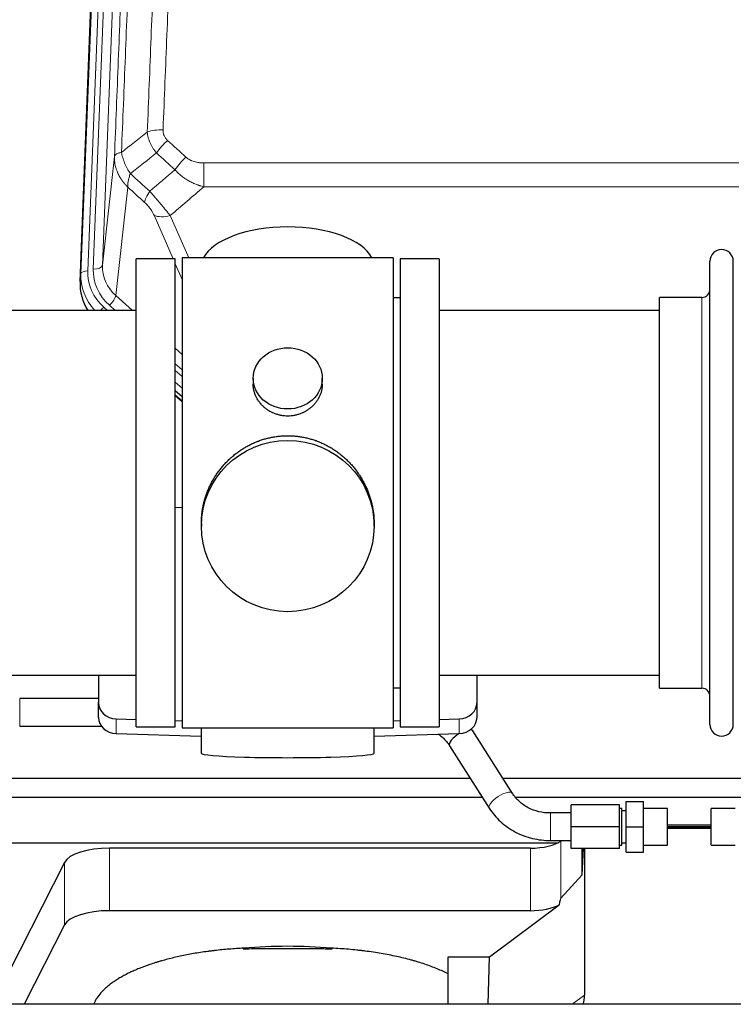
# Model space of a CAD drawing. Header units: inches. Extents: x 0 to 23760, y -13 to 16800.
# Tile 54 of 222: x 4516 to 4827, y 7402 to 7831. Entities that reach past the tile are written whole.
import ezdxf

# ---------------------------------------------------------------- set-up
doc = ezdxf.new("R2010")
doc.units = ezdxf.units.IN
doc.layers.add('254', color=7, linetype='Continuous', true_color=0xffffff)

msp = doc.modelspace()

# ---------------------------------------------------------------- linework, layer by layer
at = {"layer": '254', "color": 110, "linetype": 'Continuous', "lineweight": 13}
for p, q in [((4543.15, 7720.022), (4556.261, 8053.044)), ((4559.255, 8054.264), (4546.144, 7721.242)), ((4548.536, 7722.078), (4561.602, 8053.972)), ((4565.594, 8055.598), (4552.528, 7723.705)), ((4552.528, 7723.705), (4557.775, 7771.111)), ((4596.705, 7768.31), (4596.705, 7757.879)), ((4596.705, 7768.31), (4829.877, 7768.31)), ((4563.59, 7757.759), (4558.365, 7710.559)), ((4829.877, 7757.879), (4596.705, 7757.879)), ((4583.329, 7726.578), (4575.017, 7745.509)), ((4582.078, 7745.359), (4590.136, 7727.007)), ((4587.291, 7717.553), (4584.292, 7724.385)), ((4542.769, 7716.585), (4543.15, 7720.022)), ((4558.365, 7710.559), (4565.673, 7704.078)), ((4813.791, 7700.107), (4813.791, 7709.728)), ((4553.149, 7705.468), (4554.716, 7704.078)), ((4555.541, 7706.304), (4558.05, 7704.078)), ((4813.791, 7539.428), (4813.791, 7700.107)), ((4584.291, 7687.563), (4587.291, 7684.902)), ((4584.291, 7680.802), (4587.291, 7678.141)), ((4584.291, 7677.845), (4587.291, 7675.184)), ((4587.291, 7670.113), (4584.291, 7672.774)), ((4584.291, 7667.266), (4587.291, 7664.605)), ((4516.469, 7522.929), (4516.469, 7534.929)), ((4558.512, 7519.661), (4558.512, 7526.125)), ((4708.07, 7519.661), (4708.07, 7526.125)), ((4747.848, 7473.082), (4747.848, 7485.082)), ((4555.656, 7442.507), (4555.656, 7469.761)), ((4739.047, 7442.507), (4739.047, 7469.761)), ((4752.364, 7447.969), (4752.364, 7472.86)), ((4536.025, 7436.316), (4536.025, 7463.57)), ((4757.31, 7401.728), (4762.662, 7405.748))]:
    msp.add_line(p, q, dxfattribs=at)
at = {"layer": '254', "color": 2, "linetype": 'Continuous', "lineweight": 25}
for p, q in [((4542.769, 7716.585), (4555.887, 8049.786)), ((4584.291, 7726.578), (4567.291, 7726.578)), ((4567.291, 7522.578), (4567.291, 7726.578)), ((4584.291, 7522.578), (4584.291, 7726.578)), ((4679.291, 7727.008), (4587.291, 7727.008)), ((4587.291, 7727.008), (4587.291, 7522.148)), ((4679.291, 7727.008), (4679.291, 7522.148)), ((4699.291, 7726.578), (4682.291, 7726.578)), ((4682.291, 7726.578), (4682.291, 7522.578)), ((4699.291, 7726.578), (4699.291, 7522.578)), ((4817.291, 7714.077), (4817.291, 7725.478)), ((4827.491, 7714.077), (4827.491, 7725.478)), ((4817.291, 7523.678), (4817.291, 7714.077)), ((4827.491, 7523.678), (4827.491, 7714.077)), ((4682.291, 7709.578), (4679.291, 7709.578)), ((4813.791, 7709.728), (4795.291, 7709.728)), ((4795.291, 7700.107), (4795.291, 7709.728)), ((4567.291, 7704.078), (4471.291, 7704.078)), ((4795.291, 7704.078), (4699.291, 7704.078)), ((4795.291, 7539.428), (4795.291, 7700.107)), ((4618.243, 7674.447), (4618.243, 7671.874)), ((4648.339, 7671.862), (4648.339, 7674.447)), ((4587.291, 7666.337), (4584.291, 7668.999)), ((4584.291, 7666.999), (4587.291, 7664.337)), ((4587.292, 7618.181), (4584.292, 7618.089)), ((4595.652, 7611.227), (4595.652, 7610.089)), ((4670.931, 7610.089), (4670.931, 7611.227)), ((4471.291, 7545.078), (4567.291, 7545.078)), ((4550.791, 7545.078), (4550.791, 7533.217)), ((4699.291, 7545.078), (4795.291, 7545.078)), ((4715.791, 7533.217), (4715.791, 7545.078)), ((4679.291, 7539.578), (4682.291, 7539.578)), ((4795.291, 7539.428), (4813.791, 7539.428)), ((4550.791, 7534.929), (4516.469, 7534.929)), ((4550.791, 7526.753), (4550.791, 7533.217)), ((4715.791, 7526.753), (4715.791, 7533.217)), ((4558.512, 7526.125), (4567.292, 7525.853)), ((4584.292, 7525.327), (4587.292, 7525.234)), ((4679.291, 7525.234), (4682.29, 7525.327)), ((4699.291, 7525.853), (4708.07, 7526.125)), ((4516.469, 7522.929), (4552.053, 7522.929)), ((4567.291, 7522.578), (4584.291, 7522.578)), ((4587.291, 7522.148), (4634.58, 7522.148)), ((4595.627, 7522.148), (4595.627, 7511.084)), ((4634.58, 7522.148), (4679.291, 7522.148)), ((4670.955, 7511.084), (4670.955, 7522.148)), ((4682.291, 7522.578), (4699.291, 7522.578)), ((4731.257, 7493.635), (4713.937, 7520.824)), ((4558.512, 7519.661), (4595.628, 7518.511)), ((4670.954, 7518.511), (4708.07, 7519.661)), ((4703.816, 7514.377), (4721.137, 7487.187)), ((4490.867, 7500.225), (4712.838, 7500.225)), ((4727.059, 7500.225), (4957.951, 7500.225)), ((4488.951, 7491.913), (4718.121, 7491.913)), ((4732.687, 7491.913), (4918.951, 7491.913)), ((4780.848, 7479.082), (4780.848, 7490.082)), ((4780.848, 7490.082), (4788.348, 7490.082)), ((4788.348, 7479.082), (4788.348, 7490.082)), ((4756.848, 7479.082), (4756.848, 7488.582)), ((4777.848, 7488.582), (4756.848, 7488.582)), ((4777.848, 7479.082), (4777.848, 7488.582)), ((4778.848, 7487.082), (4777.848, 7487.082)), ((4778.848, 7471.082), (4778.848, 7487.082)), ((4780.848, 7486.082), (4778.848, 7486.082)), ((4798.848, 7487.082), (4788.348, 7487.082)), ((4798.848, 7471.082), (4798.848, 7487.082)), ((4817.848, 7471.082), (4817.848, 7487.082)), ((4828.348, 7487.082), (4817.848, 7487.082)), ((4756.848, 7485.082), (4747.848, 7485.082)), ((4756.848, 7469.582), (4756.848, 7479.082)), ((4777.848, 7479.082), (4756.848, 7479.082)), ((4777.848, 7469.582), (4777.848, 7479.082)), ((4780.848, 7468.082), (4780.848, 7479.082)), ((4780.848, 7479.082), (4788.348, 7479.082)), ((4788.348, 7468.082), (4788.348, 7479.082)), ((4817.848, 7479.739), (4798.848, 7479.739)), ((4817.848, 7479.085), (4798.848, 7479.085)), ((4798.848, 7479.08), (4817.848, 7479.08)), ((4798.848, 7478.436), (4817.847, 7478.436)), ((4747.848, 7473.082), (4756.848, 7473.082)), ((4752.665, 7473.082), (4752.364, 7472.86)), ((4488.951, 7472.11), (4751.144, 7472.11)), ((4739.047, 7469.761), (4555.656, 7469.761)), ((4777.848, 7469.582), (4756.848, 7469.582)), ((4761.682, 7458.115), (4762.235, 7469.582)), ((4761.682, 7458.115), (4761.682, 7469.582)), ((4762.662, 7469.582), (4762.662, 7405.748)), ((4777.848, 7471.082), (4778.848, 7471.082)), ((4778.848, 7472.082), (4780.848, 7472.082)), ((4788.348, 7471.082), (4798.848, 7471.082)), ((4817.848, 7471.082), (4828.348, 7471.082)), ((4780.848, 7468.082), (4788.348, 7468.082)), ((4536.025, 7463.57), (4504.561, 7401.729)), ((4752.364, 7447.969), (4761.682, 7458.115)), ((4721.275, 7422.344), (4751.528, 7445.063)), ((4739.047, 7442.507), (4555.656, 7442.507)), ((4536.025, 7436.316), (4518.427, 7401.728)), ((4703.238, 7401.727), (4703.238, 7422.344)), ((4703.238, 7422.344), (4721.275, 7422.344)), ((4720.672, 7401.728), (4721.275, 7422.344)), ((5979.348, 7401.728), (3077.348, 7401.728))]:
    msp.add_line(p, q, dxfattribs=at)
for centre, radius, start, end in [((4822.391, 7725.478), 5.1, 0, 180), ((4813.791, 7713.228), 3.5, 270, 0), ((4813.791, 7535.928), 3.5, 0, 90), ((4822.391, 7523.678), 5.1, 180, 0)]:
    msp.add_arc(centre, radius, start, end, dxfattribs=at)
at = {"layer": '254', "color": 110, "linetype": 'Continuous', "lineweight": 13}
for centre, major_axis, ratio, start_param, end_param in [((4578.966, 7778.402), (9.992, -0.404), 0.431453, 1.5882535, 2.3480729), ((4580.938, 7773.808), (-6.729, -7.397), 0.3051216, 4.388767, 5.1358022), ((4588.947, 7766.516), (6.736, 7.391), 0.3030979, 1.2497453, 1.9956357), ((4577.991, 7757.129), (6.719, 7.407), 0.3029797, 1.994528, 2.7400357), ((4582.078, 7751.531), (9.156, 4.02), 0.5833249, 3.617995, 4.4616661), ((4572.555, 7721.359), (-24.034, -0.11), 0.8859493, 6.2442616, 7.0633748), ((4548.536, 7723.925), (-3.997, 0.157), 0.4614673, 1.5889619, 3.1073983), ((4572.555, 7723.206), (-20.033, -0.591), 0.8872905, 6.2219242, 7.0410373), ((4570.163, 7719.139), (27.029, -0.244), 0.8851019, 3.1148362, 3.8326992), ((4546.144, 7719.857), (-2.998, 0.118), 0.4614673, 4.7305545, 6.248991), ((4570.163, 7720.524), (-24.034, -0.11), 0.8859493, 6.2442616, 7.0633748), ((4555.541, 7708.151), (-2.654, -2.992), 0.3265056, 1.2180917, 2.7365282), ((4553.149, 7704.083), (-1.991, -2.244), 0.3265056, 4.3596844, 4.9963838), ((4726.197, 7490.411), (-5.06, -3.224), 0.3659982, 3.1521955, 6.2831853)]:
    msp.add_ellipse(centre, major_axis=major_axis, ratio=ratio, start_param=start_param, end_param=end_param, dxfattribs=at)
at = {"layer": '254', "color": 2, "linetype": 'Continuous', "lineweight": 25}
for centre, major_axis, ratio, start_param, end_param in [((4633.291, 7723.036), (-37.64, 0), 0.4617486, 3.372107, 6.0525728), ((4569.791, 7715.776), (-27.038, -0.124), 0.8859493, 6.2442616, 6.7882167), ((4558.791, 7533.217), (-8, 0), 0.8870108, 0, 1.5358897), ((4707.791, 7533.217), (-8, 0), 0.8870108, 1.6057029, 3.1415927), ((4558.791, 7526.753), (-8, 0), 0.8870108, 0, 1.5358897), ((4707.791, 7526.753), (-8, 0), 0.8870108, 1.6057029, 3.1415927), ((4708.876, 7517.6), (-5.06, -3.224), 0.3659982, 3.1415927, 3.5907422), ((4708.876, 7517.6), (-5.06, -3.224), 0.3659982, 4.6468082, 6.2831853), ((4633.291, 7511.084), (-37.664, 0), 0.0504434, 0, 3.1415927), ((4555.656, 7462.108), (20, 0), 0.3826834, 1.5707963, 2.9492947), ((4739.047, 7475.501), (-15, 0), 0.3826834, 1.5707963, 2.6633841), ((4739.047, 7101.737), (-13.469, -346.314), 0.0190642, 3.1640389, 3.2737854), ((4739.047, 7448.247), (-15, 0), 0.3826834, 1.5707963, 2.5536377), ((4555.656, 7434.853), (20, 0), 0.3826834, 1.5707963, 2.9492947), ((4633.288, 7393.895), (86.5, 0), 0.3826834, 1.3483772, 1.7943795), ((4743.567, 7406.349), (19.053, -1.602), 0.7899984, 6.0790009, 6.3495024)]:
    msp.add_ellipse(centre, major_axis=major_axis, ratio=ratio, start_param=start_param, end_param=end_param, dxfattribs=at)
for centre, major_axis, ratio in [((4633.291, 7674.447), (15.048, 0), 0.8870108), ((4633.291, 7610.089), (-37.64, 0), 0.9914449)]:
    msp.add_ellipse(centre, major_axis=major_axis, ratio=ratio, dxfattribs=at)
at = {"layer": '254', "color": 110, "linetype": 'Continuous', "lineweight": 13}
for points, knots in [([(4572.083, 7781.758), (4572.641, 7795.571), (4573.743, 7823.067), (4575.353, 7863.919), (4576.396, 7890.893), (4577.168, 7911.025), (4577.551, 7921.067), (4577.93, 7931.073), (4578.181, 7937.735), (4578.307, 7941.062), (4578.931, 7957.676), (4579.423, 7970.896), (4580.149, 7990.62), (4580.389, 7997.176), (4580.866, 8010.25), (4581.102, 8016.769), (4581.805, 8036.267), (4582.727, 8062.113), (4583.618, 8087.659), (4584.057, 8100.356)], [0, 0, 0, 0, 0.125, 0.25, 0.375, 0.375, 0.4375, 0.46875, 0.46875, 0.5, 0.5, 0.625, 0.625, 0.6875, 0.6875, 0.75, 0.75, 0.875, 1, 1, 1, 1]), ([(4590.924, 8101.722), (4590.487, 8089.009), (4589.596, 8063.431), (4588.676, 8037.551), (4587.974, 8018.028), (4587.738, 8011.502), (4587.262, 7998.411), (4587.022, 7991.847), (4586.297, 7972.097), (4585.805, 7958.86), (4585.182, 7942.225), (4585.057, 7938.894), (4584.805, 7932.223), (4584.427, 7922.205), (4584.045, 7912.151), (4583.274, 7891.992), (4582.232, 7864.984), (4580.624, 7824.08), (4579.523, 7796.55), (4578.966, 7782.719)], [0, 0, 0, 0, 0.125, 0.25, 0.25, 0.3125, 0.3125, 0.375, 0.375, 0.5, 0.5, 0.53125, 0.53125, 0.5625, 0.625, 0.625, 0.75, 0.875, 1, 1, 1, 1]), ([(4573.06, 8096.788), (4573.004, 8095.175), (4572.948, 8093.562), (4572.836, 8090.333), (4572.668, 8085.486), (4572.272, 8074.151), (4571.929, 8064.391), (4571.235, 8044.815), (4570.295, 8018.559), (4568.837, 7978.714), (4567.832, 7951.843), (4567.258, 7936.642), (4567.195, 7934.952), (4567.066, 7931.569), (4566.874, 7926.491), (4566.423, 7914.621), (4566.031, 7904.406), (4565.703, 7895.872), (4565.637, 7894.164), (4565.505, 7890.746), (4565.307, 7885.616), (4564.841, 7873.624), (4564.439, 7863.308), (4563.627, 7842.626), (4562.53, 7814.917), (4561.402, 7786.944), (4560.831, 7772.891)], [0, 0, 0, 0, 0.015625, 0.015625, 0.03125, 0.0625, 0.125, 0.125, 0.25, 0.375, 0.5, 0.5, 0.515625, 0.515625, 0.53125, 0.5625, 0.625, 0.625, 0.640625, 0.640625, 0.65625, 0.6875, 0.75, 0.75, 0.875, 1, 1, 1, 1]), ([(4557.775, 7771.111), (4558.345, 7785.111), (4559.47, 7812.978), (4560.564, 7840.582), (4561.373, 7861.186), (4561.775, 7871.463), (4562.239, 7883.41), (4562.436, 7888.521), (4562.568, 7891.926), (4562.634, 7893.627), (4562.961, 7902.129), (4563.352, 7912.305), (4563.802, 7924.131), (4563.994, 7929.189), (4564.122, 7932.559), (4564.185, 7934.243), (4564.758, 7949.386), (4565.759, 7976.155), (4567.214, 8015.849), (4568.62, 8055.083), (4569.526, 8080.932), (4569.971, 8093.779)], [0, 0, 0, 0, 0.125, 0.25, 0.25, 0.3125, 0.34375, 0.359375, 0.359375, 0.375, 0.375, 0.4375, 0.46875, 0.484375, 0.484375, 0.5, 0.5, 0.625, 0.75, 0.875, 1, 1, 1, 1]), ([(4580.938, 7778.107), (4580.771, 7778.259), (4580.614, 7778.418), (4580.427, 7778.626), (4580.391, 7778.667), (4580.319, 7778.752), (4580.283, 7778.795), (4580.179, 7778.924), (4580.112, 7779.012), (4579.919, 7779.278), (4579.685, 7779.643), (4579.494, 7780.028), (4579.368, 7780.324), (4579.329, 7780.425), (4579.275, 7780.577), (4579.257, 7780.628), (4579.224, 7780.73), (4579.208, 7780.782), (4579.132, 7781.039), (4579.084, 7781.246), (4579.011, 7781.662), (4578.987, 7781.872), (4578.96, 7782.294), (4578.957, 7782.506), (4578.966, 7782.719)], [0, 0, 0, 0, 0.125, 0.125, 0.15625, 0.15625, 0.1875, 0.1875, 0.25, 0.25, 0.375, 0.5, 0.5, 0.5625, 0.5625, 0.59375, 0.59375, 0.625, 0.625, 0.75, 0.75, 0.875, 0.875, 1, 1, 1, 1]), ([(4576.115, 7772.641), (4575.825, 7772.985), (4575.548, 7773.336), (4575.219, 7773.784), (4575.154, 7773.874), (4575.026, 7774.055), (4574.963, 7774.145), (4574.776, 7774.419), (4574.656, 7774.602), (4574.306, 7775.155), (4573.872, 7775.902), (4573.499, 7776.665), (4573.243, 7777.244), (4573.162, 7777.438), (4573.046, 7777.731), (4573.008, 7777.829), (4572.935, 7778.025), (4572.899, 7778.123), (4572.727, 7778.614), (4572.606, 7779.006), (4572.399, 7779.792), (4572.225, 7780.578), (4572.119, 7781.365), (4572.083, 7781.758)], [0, 0, 0, 0, 0.125, 0.125, 0.15625, 0.15625, 0.1875, 0.1875, 0.25, 0.25, 0.375, 0.5, 0.5, 0.5625, 0.5625, 0.59375, 0.59375, 0.625, 0.625, 0.75, 0.75, 0.875, 1, 1, 1, 1]), ([(4563.59, 7757.759), (4563.573, 7757.776), (4563.539, 7757.81), (4563.487, 7757.86), (4563.436, 7757.911), (4563.385, 7757.961), (4563.334, 7758.013), (4563.283, 7758.064), (4563.233, 7758.115), (4563.182, 7758.167), (4563.132, 7758.218), (4563.082, 7758.27), (4563.032, 7758.322), (4562.982, 7758.374), (4562.933, 7758.427), (4562.883, 7758.479), (4562.834, 7758.532), (4562.785, 7758.585), (4562.736, 7758.638), (4562.687, 7758.691), (4562.638, 7758.745), (4562.59, 7758.798), (4562.542, 7758.852), (4562.494, 7758.906), (4562.446, 7758.96), (4562.398, 7759.014), (4562.35, 7759.069), (4562.303, 7759.123), (4562.256, 7759.178), (4562.209, 7759.233), (4562.162, 7759.288), (4562.115, 7759.343), (4562.069, 7759.399), (4562.022, 7759.454), (4561.976, 7759.51), (4561.93, 7759.566), (4561.885, 7759.622), (4561.839, 7759.678), (4561.794, 7759.735), (4561.749, 7759.791), (4561.704, 7759.848), (4561.659, 7759.905), (4561.614, 7759.962), (4561.57, 7760.019), (4561.526, 7760.077), (4561.482, 7760.134), (4561.438, 7760.192), (4561.394, 7760.25), (4561.351, 7760.308), (4561.308, 7760.366), (4561.265, 7760.424), (4561.222, 7760.483), (4561.18, 7760.541), (4561.137, 7760.6), (4561.095, 7760.659), (4561.053, 7760.718), (4561.012, 7760.777), (4560.97, 7760.837), (4560.929, 7760.896), (4560.888, 7760.956), (4560.847, 7761.016), (4560.806, 7761.076), (4560.766, 7761.136), (4560.726, 7761.196), (4560.686, 7761.257), (4560.646, 7761.317), (4560.607, 7761.378), (4560.567, 7761.439), (4560.528, 7761.5), (4560.489, 7761.561), (4560.451, 7761.623), (4560.412, 7761.684), (4560.374, 7761.746), (4560.336, 7761.807), (4560.298, 7761.869), (4560.261, 7761.931), (4560.224, 7761.994), (4560.187, 7762.056), (4560.15, 7762.118), (4560.114, 7762.181), (4560.077, 7762.244), (4560.041, 7762.307), (4560.005, 7762.37), (4559.97, 7762.433), (4559.935, 7762.496), (4559.899, 7762.56), (4559.865, 7762.623), (4559.83, 7762.687), (4559.796, 7762.751), (4559.762, 7762.815), (4559.728, 7762.879), (4559.694, 7762.943), (4559.661, 7763.007), (4559.628, 7763.072), (4559.595, 7763.137), (4559.562, 7763.201), (4559.53, 7763.266), (4559.498, 7763.331), (4559.466, 7763.396), (4559.435, 7763.462), (4559.403, 7763.527), (4559.372, 7763.592), (4559.342, 7763.658), (4559.311, 7763.724), (4559.281, 7763.79), (4559.251, 7763.856), (4559.221, 7763.922), (4559.192, 7763.988), (4558.994, 7764.439), (4558.66, 7765.289), (4558.271, 7766.557), (4557.985, 7767.856), (4557.808, 7769.178), (4557.764, 7770.105), (4557.765, 7770.629), (4557.766, 7770.75), (4557.768, 7770.87), (4557.771, 7770.99), (4557.774, 7771.071), (4557.775, 7771.111)], [0, 0, 0, 0, 0.0045083, 0.0090195, 0.0135338, 0.0180512, 0.0225715, 0.0270949, 0.0316214, 0.0361509, 0.0406834, 0.0452189, 0.0497575, 0.0542992, 0.0588439, 0.0633916, 0.0679424, 0.0724963, 0.0770532, 0.0816132, 0.0861762, 0.0907423, 0.0953114, 0.0998837, 0.104459, 0.1090373, 0.1136188, 0.1182033, 0.1227909, 0.1273815, 0.1319753, 0.1365721, 0.141172, 0.145775, 0.1503811, 0.1549903, 0.1596025, 0.1642179, 0.1688364, 0.1734579, 0.1780826, 0.1827103, 0.1873412, 0.1919752, 0.1966123, 0.2012524, 0.2058957, 0.2105422, 0.2151917, 0.2198443, 0.2245001, 0.229159, 0.233821, 0.2384861, 0.2431544, 0.2478258, 0.2525003, 0.2571779, 0.2618587, 0.2665427, 0.2712297, 0.2759199, 0.2806133, 0.2853097, 0.2900094, 0.2947122, 0.2994181, 0.3041272, 0.3088394, 0.3135548, 0.3182733, 0.322995, 0.3277199, 0.3324479, 0.3371791, 0.3419135, 0.346651, 0.3513917, 0.3561355, 0.3608826, 0.3656328, 0.3703861, 0.3751427, 0.3799024, 0.3846654, 0.3894315, 0.3942008, 0.3989732, 0.4037489, 0.4085278, 0.4133098, 0.4180951, 0.4228835, 0.4276751, 0.43247, 0.437268, 0.4420692, 0.4468737, 0.4516813, 0.4564922, 0.4613063, 0.4661235, 0.470944, 0.4757677, 0.4805947, 0.4854248, 0.4902582, 0.4950947, 0.4999345, 0.5888915, 0.6791125, 0.7706071, 0.8633844, 0.9574535, 0.965938, 0.9744348, 0.9829441, 0.9914659, 1, 1, 1, 1]), ([(4560.831, 7772.891), (4560.604, 7772.855), (4560.388, 7772.813), (4559.978, 7772.717), (4559.784, 7772.664), (4559.42, 7772.548), (4559.25, 7772.484), (4558.935, 7772.349), (4558.791, 7772.276), (4558.53, 7772.123), (4558.413, 7772.042), (4558.207, 7771.873), (4558.118, 7771.784), (4557.895, 7771.51), (4557.805, 7771.315), (4557.775, 7771.111)], [0, 0, 0, 0, 0.125, 0.125, 0.25, 0.25, 0.375, 0.375, 0.5, 0.5, 0.625, 0.625, 0.75, 0.75, 1, 1, 1, 1]), ([(4564.696, 7763.645), (4564.193, 7764.394), (4563.731, 7765.16), (4563.104, 7766.322), (4562.907, 7766.712), (4562.535, 7767.493), (4562.36, 7767.884), (4561.872, 7769.058), (4561.595, 7769.84), (4561.138, 7771.384), (4560.959, 7772.147), (4560.831, 7772.891)], [0, 0, 0, 0, 0.25, 0.25, 0.375, 0.375, 0.5, 0.5, 0.75, 0.75, 1, 1, 1, 1]), ([(4596.705, 7768.31), (4596.351, 7768.31), (4595.998, 7768.321), (4595.557, 7768.348), (4595.469, 7768.354), (4595.293, 7768.367), (4595.205, 7768.375), (4594.941, 7768.4), (4594.766, 7768.419), (4594.244, 7768.486), (4593.9, 7768.543), (4593.217, 7768.682), (4592.879, 7768.764), (4592.212, 7768.959), (4591.882, 7769.07), (4591.516, 7769.215), (4591.476, 7769.231), (4591.395, 7769.264), (4591.274, 7769.315), (4590.997, 7769.437), (4590.765, 7769.55), (4590.311, 7769.789), (4590.019, 7769.963), (4589.463, 7770.347), (4589.197, 7770.557), (4588.947, 7770.786)], [0, 0, 0, 0, 0.125, 0.125, 0.15625, 0.15625, 0.1875, 0.1875, 0.25, 0.25, 0.375, 0.375, 0.5, 0.5, 0.625, 0.625, 0.640625, 0.640625, 0.65625, 0.6875, 0.75, 0.75, 0.875, 0.875, 1, 1, 1, 1]), ([(4596.705, 7757.879), (4596.108, 7758.031), (4595.44, 7758.225), (4594.776, 7758.445), (4594.629, 7758.495), (4594.555, 7758.52), (4594.335, 7758.596), (4594.188, 7758.648), (4593.751, 7758.808), (4593.461, 7758.92), (4592.599, 7759.27), (4592.034, 7759.522), (4590.921, 7760.067), (4590.374, 7760.359), (4589.568, 7760.83), (4589.169, 7761.073), (4588.775, 7761.328), (4588.579, 7761.457), (4588.514, 7761.501), (4588.384, 7761.589), (4588.319, 7761.633), (4587.74, 7762.032), (4587.244, 7762.404), (4586.289, 7763.181), (4585.83, 7763.587), (4584.95, 7764.432), (4584.53, 7764.872), (4584.129, 7765.33)], [0, 0, 0, 0, 0.125, 0.140625, 0.140625, 0.15625, 0.15625, 0.1875, 0.1875, 0.25, 0.25, 0.375, 0.375, 0.5, 0.5, 0.5625, 0.59375, 0.59375, 0.609375, 0.609375, 0.625, 0.625, 0.75, 0.75, 0.875, 0.875, 1, 1, 1, 1]), ([(4563.59, 7757.759), (4563.544, 7758.131), (4563.535, 7758.543), (4563.576, 7759.208), (4563.598, 7759.438), (4563.661, 7759.912), (4563.701, 7760.156), (4563.797, 7760.657), (4563.854, 7760.914), (4563.983, 7761.438), (4564.055, 7761.705), (4564.214, 7762.247), (4564.301, 7762.523), (4564.489, 7763.08), (4564.589, 7763.362), (4564.696, 7763.645)], [0, 0, 0, 0, 0.25, 0.25, 0.375, 0.375, 0.5, 0.5, 0.625, 0.625, 0.75, 0.75, 0.875, 0.875, 1, 1, 1, 1]), ([(4582.078, 7745.359), (4581.756, 7745.76), (4581.426, 7746.169), (4580.749, 7747.002), (4580.401, 7747.426), (4579.867, 7748.075), (4579.687, 7748.294), (4579.414, 7748.624), (4579.322, 7748.735), (4579.184, 7748.902), (4579.137, 7748.958), (4579.044, 7749.069), (4578.998, 7749.125), (4578.58, 7749.628), (4577.829, 7750.526), (4577.064, 7751.431), (4576.485, 7752.113), (4576.291, 7752.341), (4575.999, 7752.683), (4575.901, 7752.798), (4575.755, 7752.969), (4575.706, 7753.026), (4575.608, 7753.141), (4575.559, 7753.198), (4575.118, 7753.711), (4574.729, 7754.163), (4573.953, 7755.057), (4573.567, 7755.501), (4573.183, 7755.939)], [0, 0, 0, 0, 0.125, 0.125, 0.25, 0.25, 0.3125, 0.3125, 0.34375, 0.34375, 0.359375, 0.359375, 0.375, 0.375, 0.5, 0.625, 0.625, 0.6875, 0.6875, 0.71875, 0.71875, 0.734375, 0.734375, 0.75, 0.75, 0.875, 0.875, 1, 1, 1, 1]), ([(4570.93, 7751.107), (4571.149, 7750.908), (4571.365, 7750.701), (4571.791, 7750.272), (4572.001, 7750.05), (4572.259, 7749.761), (4572.31, 7749.703), (4572.412, 7749.586), (4572.563, 7749.41), (4572.709, 7749.232), (4572.995, 7748.876), (4573.178, 7748.636), (4573.528, 7748.151), (4573.695, 7747.906), (4573.874, 7747.628), (4573.894, 7747.597), (4573.934, 7747.535), (4573.992, 7747.442), (4574.125, 7747.228), (4574.232, 7747.045), (4574.44, 7746.683), (4574.568, 7746.444), (4574.806, 7745.972), (4574.916, 7745.739), (4575.017, 7745.509)], [0, 0, 0, 0, 0.125, 0.125, 0.25, 0.25, 0.28125, 0.28125, 0.3125, 0.375, 0.375, 0.5, 0.5, 0.625, 0.625, 0.640625, 0.640625, 0.65625, 0.6875, 0.75, 0.75, 0.875, 0.875, 1, 1, 1, 1])]:
    msp.add_open_spline(points, degree=3, knots=knots, dxfattribs=at)
for points in [[(4560.831, 7772.891), (4564.58, 7775.852), (4568.33, 7778.807), (4572.083, 7781.758)], [(4580.938, 7778.107), (4583.608, 7775.669), (4586.277, 7773.228), (4588.947, 7770.786)], [(4576.115, 7772.641), (4572.307, 7769.647), (4568.5, 7766.649), (4564.696, 7763.645)], [(4584.129, 7765.33), (4581.458, 7767.769), (4578.787, 7770.206), (4576.115, 7772.641)], [(4573.183, 7755.939), (4576.834, 7759.068), (4580.482, 7762.198), (4584.129, 7765.33)], [(4564.696, 7763.645), (4567.525, 7761.079), (4570.354, 7758.51), (4573.183, 7755.939)], [(4570.93, 7751.107), (4568.483, 7753.326), (4566.037, 7755.544), (4563.59, 7757.759)], [(4596.705, 7757.879), (4591.833, 7753.703), (4586.957, 7749.53), (4582.078, 7745.359)]]:
    msp.add_open_spline(points, degree=3, dxfattribs=at)
at = {"layer": '254', "color": 2, "linetype": 'Continuous', "lineweight": 25}
for points, knots in [([(4648.339, 7671.864), (4648.339, 7671.434), (4648.315, 7671.002), (4648.255, 7670.456), (4648.241, 7670.345), (4648.211, 7670.124), (4648.161, 7669.794), (4648.097, 7669.466), (4647.953, 7668.814), (4647.834, 7668.384), (4647.549, 7667.533), (4647.384, 7667.112), (4647.101, 7666.488), (4647.001, 7666.281), (4646.868, 7666.024), (4646.841, 7665.973), (4646.787, 7665.871), (4646.704, 7665.718), (4646.619, 7665.567), (4646.328, 7665.067), (4646.075, 7664.679), (4645.531, 7663.925), (4645.24, 7663.56), (4644.773, 7663.031), (4644.612, 7662.857), (4644.364, 7662.601), (4644.238, 7662.474), (4644.109, 7662.349), (4644.023, 7662.266), (4643.979, 7662.225), (4643.585, 7661.856), (4643.22, 7661.546), (4642.462, 7660.961), (4642.069, 7660.686), (4641.255, 7660.172), (4640.834, 7659.933), (4640.289, 7659.656), (4640.18, 7659.602), (4639.958, 7659.496), (4639.847, 7659.444), (4639.511, 7659.293), (4639.285, 7659.198), (4638.602, 7658.929), (4638.14, 7658.771), (4637.202, 7658.5), (4636.726, 7658.385), (4636.002, 7658.247), (4635.759, 7658.207), (4635.392, 7658.154), (4635.269, 7658.138), (4635.084, 7658.116), (4635.022, 7658.109), (4634.898, 7658.096), (4634.837, 7658.09), (4634.281, 7658.037), (4633.788, 7658.014), (4632.806, 7658.014), (4632.316, 7658.037), (4631.338, 7658.128), (4630.851, 7658.197), (4630.243, 7658.312), (4630.121, 7658.336), (4629.879, 7658.388), (4629.516, 7658.47), (4629.159, 7658.564), (4628.452, 7658.768), (4627.99, 7658.926), (4627.085, 7659.282), (4626.641, 7659.481), (4625.989, 7659.81), (4625.774, 7659.925), (4625.455, 7660.106), (4625.349, 7660.167), (4625.14, 7660.293), (4625.036, 7660.356), (4624.523, 7660.68), (4624.128, 7660.956), (4623.371, 7661.539), (4623.008, 7661.847), (4622.314, 7662.495), (4621.983, 7662.835), (4621.628, 7663.236), (4621.589, 7663.281), (4621.512, 7663.371), (4621.396, 7663.506), (4621.134, 7663.826), (4620.922, 7664.105), (4620.512, 7664.671), (4620.26, 7665.058), (4619.797, 7665.852), (4619.587, 7666.258), (4619.302, 7666.882), (4619.213, 7667.093), (4619.087, 7667.412), (4619.046, 7667.519), (4618.968, 7667.732), (4618.931, 7667.839), (4618.751, 7668.375), (4618.632, 7668.805), (4618.439, 7669.671), (4618.367, 7670.107), (4618.293, 7670.763), (4618.275, 7670.982), (4618.256, 7671.312), (4618.249, 7671.477), (4618.246, 7671.643), (4618.244, 7671.753), (4618.244, 7671.808), (4618.243, 7671.866), (4618.243, 7671.869), (4618.243, 7671.871)], [0, 0, 0, 0, 0.0308202, 0.0308202, 0.0386347, 0.0386347, 0.0464491, 0.062078, 0.062078, 0.0933358, 0.0933358, 0.1245936, 0.1245936, 0.1402226, 0.1402226, 0.1441298, 0.1441298, 0.148037, 0.1558515, 0.1558515, 0.1871093, 0.1871093, 0.2183671, 0.2183671, 0.233996, 0.233996, 0.2418105, 0.2457177, 0.2457177, 0.2496249, 0.2496249, 0.2808827, 0.2808827, 0.3121405, 0.3121405, 0.3433983, 0.3433983, 0.3512128, 0.3512128, 0.3590273, 0.3590273, 0.3746562, 0.3746562, 0.405914, 0.405914, 0.4371718, 0.4371718, 0.4528007, 0.4528007, 0.4606152, 0.4606152, 0.4645224, 0.4645224, 0.4684296, 0.4684296, 0.4996874, 0.4996874, 0.5309452, 0.5309452, 0.5622031, 0.5622031, 0.5700175, 0.5700175, 0.577832, 0.5934609, 0.5934609, 0.6247187, 0.6247187, 0.6559765, 0.6559765, 0.6716054, 0.6716054, 0.6794199, 0.6794199, 0.6872343, 0.6872343, 0.7184921, 0.7184921, 0.7497499, 0.7497499, 0.7810078, 0.7810078, 0.784915, 0.784915, 0.7888222, 0.7966367, 0.8122656, 0.8122656, 0.8435234, 0.8435234, 0.8747812, 0.8747812, 0.8904101, 0.8904101, 0.8982246, 0.8982246, 0.906039, 0.906039, 0.9372968, 0.9372968, 0.9685546, 0.9685546, 0.9841835, 0.9841835, 0.991998, 0.9959052, 0.9959052, 0.9998125, 0.9998125, 1, 1, 1, 1]), ([(4595.652, 7611.18), (4595.652, 7611.192), (4595.651, 7611.819), (4595.683, 7613.06), (4595.82, 7614.901), (4596.049, 7616.738), (4596.262, 7617.962), (4596.446, 7618.878), (4596.527, 7619.26), (4596.615, 7619.642), (4596.65, 7619.794), (4596.668, 7619.871), (4596.723, 7620.099), (4596.909, 7620.86), (4597.285, 7622.211), (4597.871, 7623.98), (4598.539, 7625.714), (4599.289, 7627.415), (4600.122, 7629.082), (4600.732, 7630.171), (4601.131, 7630.844), (4601.212, 7630.978), (4601.374, 7631.246), (4601.621, 7631.644), (4601.873, 7632.038), (4602.387, 7632.817), (4603.095, 7633.837), (4604.223, 7635.308), (4605.417, 7636.722), (4606.679, 7638.079), (4607.564, 7638.945), (4608.246, 7639.58), (4608.591, 7639.894), (4608.942, 7640.202), (4609.178, 7640.406), (4609.297, 7640.508), (4609.891, 7641.01), (4610.858, 7641.788), (4612.356, 7642.878), (4613.9, 7643.89), (4615.49, 7644.826), (4617.128, 7645.685), (4618.253, 7646.205), (4619.108, 7646.575), (4619.539, 7646.755), (4619.975, 7646.927), (4620.194, 7647.012), (4620.267, 7647.04), (4620.413, 7647.096), (4621.07, 7647.344), (4622.32, 7647.775), (4624.102, 7648.29), (4625.903, 7648.714), (4627.721, 7649.045), (4629.558, 7649.284), (4630.795, 7649.38), (4631.728, 7649.429), (4632.195, 7649.447), (4632.742, 7649.458), (4632.977, 7649.46), (4633.134, 7649.461), (4633.213, 7649.461), (4633.291, 7649.461)], [0, 0, 0, 0, 0.0006246, 0.0318551, 0.0630856, 0.0943161, 0.1255465, 0.1255465, 0.1411618, 0.1450656, 0.1450656, 0.1489694, 0.1489694, 0.156777, 0.1880075, 0.219238, 0.2504685, 0.2816989, 0.3129294, 0.3441599, 0.3441599, 0.3519675, 0.3519675, 0.3597751, 0.3753904, 0.3753904, 0.4066209, 0.4378513, 0.4690818, 0.5003123, 0.5315428, 0.5315428, 0.547158, 0.5549656, 0.5549656, 0.5627733, 0.5627733, 0.5940037, 0.6252342, 0.6564647, 0.6876952, 0.7189257, 0.7501562, 0.7501562, 0.7657714, 0.773579, 0.773579, 0.7774828, 0.7774828, 0.7813866, 0.8126171, 0.8438476, 0.8750781, 0.9063086, 0.937539, 0.9687695, 0.9687695, 0.9843848, 0.9921924, 0.9960962, 0.9960962, 1, 1, 1, 1]), ([(4633.291, 7649.461), (4633.919, 7649.461), (4635.168, 7649.428), (4637.025, 7649.284), (4638.865, 7649.044), (4640.688, 7648.712), (4642.495, 7648.287), (4643.688, 7647.941), (4644.579, 7647.658), (4644.875, 7647.56), (4645.244, 7647.432), (4645.318, 7647.406), (4645.466, 7647.354), (4645.686, 7647.276), (4646.491, 7646.98), (4647.787, 7646.456), (4649.469, 7645.677), (4651.106, 7644.818), (4652.699, 7643.88), (4654.249, 7642.862), (4655.253, 7642.131), (4655.871, 7641.656), (4655.994, 7641.561), (4656.239, 7641.368), (4656.604, 7641.077), (4656.963, 7640.781), (4657.673, 7640.18), (4658.597, 7639.358), (4659.918, 7638.064), (4661.176, 7636.71), (4662.37, 7635.295), (4663.124, 7634.311), (4663.673, 7633.558), (4663.944, 7633.177), (4664.208, 7632.791), (4664.383, 7632.532), (4664.47, 7632.401), (4664.899, 7631.748), (4665.559, 7630.691), (4666.468, 7629.069), (4667.296, 7627.41), (4668.043, 7625.715), (4668.711, 7623.984), (4669.101, 7622.805), (4669.373, 7621.912), (4669.504, 7621.463), (4669.647, 7620.935), (4669.706, 7620.707), (4669.746, 7620.556), (4669.765, 7620.48), (4669.937, 7619.796), (4670.212, 7618.579), (4670.532, 7616.749), (4670.761, 7614.914), (4670.899, 7613.076), (4670.931, 7611.828), (4670.931, 7611.194), (4670.931, 7611.174)], [0, 0, 0, 0, 0.0312188, 0.0624376, 0.0936563, 0.1248751, 0.1560939, 0.1873127, 0.1873127, 0.2029221, 0.2029221, 0.2068244, 0.2068244, 0.2107268, 0.2185315, 0.2497502, 0.280969, 0.3121878, 0.3434066, 0.3746254, 0.4058442, 0.4058442, 0.4136489, 0.4136489, 0.4214535, 0.4370629, 0.4370629, 0.4682817, 0.4995005, 0.5307193, 0.5619381, 0.5931568, 0.5931568, 0.6087662, 0.6165709, 0.6165709, 0.6243756, 0.6243756, 0.6555944, 0.6868132, 0.718032, 0.7492507, 0.7804695, 0.8116883, 0.8116883, 0.8272977, 0.8351024, 0.8390047, 0.8390047, 0.8429071, 0.8429071, 0.8741259, 0.9053447, 0.9365634, 0.9677822, 0.999001, 1, 1, 1, 1]), ([(4698.907, 7519.49), (4699.589, 7519.02), (4701.491, 7517.508), (4702.992, 7515.701), (4703.828, 7514.358)], [0, 0, 0, 0, 0.3382507, 1, 1, 1, 1]), ([(4747.848, 7485.082), (4746.081, 7485.069), (4742.739, 7485.434), (4738.023, 7487.156), (4734.046, 7489.941), (4732.08, 7492.309), (4731.245, 7493.653)], [0, 0, 0, 0, 0.2548247, 0.5024818, 0.748671, 1, 1, 1, 1]), ([(4721.149, 7487.169), (4722.54, 7485.001), (4725.812, 7481.109), (4732.296, 7476.491), (4739.888, 7473.71), (4745.146, 7473.091), (4747.848, 7473.082)], [0, 0, 0, 0, 0.2492724, 0.501614, 0.7530283, 1, 1, 1, 1]), ([(4614.109, 7426.173), (4613.036, 7426.121), (4611.967, 7426.061), (4609.837, 7425.924), (4608.776, 7425.846), (4605.604, 7425.588), (4603.506, 7425.38), (4600.903, 7425.075), (4600.383, 7425.012), (4599.605, 7424.914), (4599.217, 7424.864), (4598.699, 7424.796), (4598.441, 7424.761), (4597.28, 7424.604), (4596.259, 7424.456), (4594.241, 7424.145), (4593.243, 7423.982), (4591.27, 7423.64), (4590.295, 7423.46), (4588.367, 7423.087), (4587.414, 7422.892), (4585.532, 7422.487), (4583.671, 7422.066), (4580.948, 7421.388), (4579.177, 7420.905), (4577.865, 7420.531), (4577.431, 7420.405), (4576.892, 7420.244), (4576.784, 7420.212), (4576.569, 7420.147), (4576.462, 7420.114), (4576.141, 7420.016), (4575.928, 7419.951), (4574.869, 7419.62), (4574.04, 7419.35), (4571.605, 7418.521), (4570.053, 7417.944), (4567.827, 7417.043), (4566.377, 7416.431), (4564.305, 7415.477), (4562.992, 7414.818), (4561.713, 7414.147), (4561.091, 7413.805), (4560.185, 7413.284), (4559.888, 7413.108), (4559.522, 7412.887), (4559.449, 7412.843), (4559.304, 7412.754), (4559.087, 7412.621), (4558.873, 7412.487), (4558.169, 7412.04), (4557.085, 7411.317), (4555.59, 7410.213), (4554.222, 7409.088), (4553.395, 7408.325), (4552.61, 7407.555), (4552.239, 7407.167), (4551.19, 7405.991), (4550.577, 7405.194), (4549.987, 7404.281), (4549.923, 7404.179), (4549.798, 7403.975), (4549.737, 7403.873), (4549.557, 7403.567), (4549.443, 7403.362), (4549.12, 7402.749), (4548.929, 7402.339), (4548.734, 7401.867), (4548.709, 7401.804), (4548.684, 7401.741)], [0, 0, 0, 0, 0.0331642, 0.0331642, 0.0663284, 0.0663284, 0.1326568, 0.1326568, 0.1492389, 0.1492389, 0.1575299, 0.1616755, 0.165821, 0.165821, 0.1989852, 0.1989852, 0.2321494, 0.2321494, 0.2653136, 0.2653136, 0.2984778, 0.2984778, 0.331642, 0.3648062, 0.3979704, 0.3979704, 0.4145524, 0.4145524, 0.418698, 0.418698, 0.4228435, 0.4228435, 0.4311345, 0.4311345, 0.4642987, 0.4642987, 0.5306271, 0.5306271, 0.5637913, 0.5969555, 0.6301197, 0.6301197, 0.6632839, 0.6632839, 0.679866, 0.679866, 0.6840115, 0.6840115, 0.6881571, 0.6964481, 0.6964481, 0.7296123, 0.7627765, 0.7959407, 0.8291049, 0.8291049, 0.8622691, 0.8622691, 0.9285975, 0.9285975, 0.9368885, 0.9368885, 0.9451796, 0.9451796, 0.9617617, 0.9617617, 0.9949259, 0.9949259, 1, 1, 1, 1]), ([(4652.558, 7425.703), (4651.763, 7425.741), (4650.966, 7425.775), (4649.368, 7425.831), (4648.568, 7425.855), (4647.365, 7425.881), (4646.964, 7425.889), (4646.16, 7425.901), (4645.758, 7425.906), (4644.952, 7425.914), (4644.55, 7425.916), (4643.743, 7425.921), (4643.34, 7425.922), (4642.735, 7425.924), (4642.533, 7425.924), (4642.13, 7425.925), (4641.928, 7425.925), (4641.322, 7425.925), (4640.918, 7425.925), (4639.707, 7425.924), (4638.899, 7425.924), (4636.476, 7425.924), (4634.861, 7425.924), (4631.63, 7425.925), (4630.015, 7425.925), (4626.784, 7425.925), (4625.169, 7425.925), (4623.503, 7425.925), (4623.453, 7425.925), (4623.352, 7425.925), (4623.301, 7425.925), (4623.15, 7425.925), (4623.049, 7425.925), (4622.746, 7425.924), (4622.544, 7425.924), (4621.939, 7425.92), (4621.535, 7425.917), (4620.929, 7425.91), (4620.727, 7425.907), (4620.323, 7425.901), (4619.718, 7425.891), (4619.115, 7425.878), (4617.106, 7425.83), (4615.51, 7425.772), (4613.924, 7425.695)], [0, 0, 0, 0, 0.0625, 0.0625, 0.125, 0.125, 0.15625, 0.15625, 0.1875, 0.1875, 0.21875, 0.21875, 0.25, 0.25, 0.265625, 0.265625, 0.28125, 0.28125, 0.3125, 0.3125, 0.375, 0.375, 0.5, 0.5, 0.625, 0.625, 0.75, 0.75, 0.7539063, 0.7539063, 0.7578125, 0.7578125, 0.765625, 0.765625, 0.78125, 0.78125, 0.8125, 0.8125, 0.828125, 0.828125, 0.84375, 0.875, 0.875, 1, 1, 1, 1]), ([(4703.238, 7415.01), (4702.475, 7415.392), (4701.689, 7415.766), (4700.073, 7416.497), (4698.411, 7417.212), (4696.661, 7417.895), (4694.868, 7418.561), (4693.948, 7418.886), (4692.065, 7419.52), (4691.101, 7419.828), (4689.62, 7420.278), (4689.121, 7420.426), (4688.489, 7420.608), (4688.362, 7420.645), (4688.108, 7420.717), (4687.981, 7420.753), (4687.598, 7420.86), (4687.342, 7420.931), (4686.056, 7421.283), (4685.014, 7421.553), (4682.9, 7422.072), (4680.758, 7422.57), (4678.561, 7423.025), (4676.335, 7423.46), (4675.208, 7423.666), (4672.926, 7424.058), (4671.77, 7424.243), (4669.431, 7424.591), (4668.247, 7424.754), (4666.749, 7424.945), (4666.298, 7425.001), (4665.845, 7425.056), (4665.543, 7425.092), (4665.392, 7425.11), (4664.635, 7425.199), (4664.028, 7425.266), (4662.205, 7425.461), (4660.985, 7425.578), (4658.537, 7425.791), (4657.309, 7425.885), (4654.845, 7426.051), (4653.609, 7426.122), (4652.369, 7426.181)], [0, 0, 0, 0, 0.0625, 0.0625, 0.125, 0.1875, 0.1875, 0.25, 0.25, 0.3125, 0.3125, 0.34375, 0.34375, 0.3515625, 0.3515625, 0.359375, 0.359375, 0.375, 0.375, 0.4375, 0.4375, 0.5, 0.5625, 0.5625, 0.625, 0.625, 0.6875, 0.6875, 0.75, 0.75, 0.765625, 0.7734375, 0.7734375, 0.78125, 0.78125, 0.8125, 0.8125, 0.875, 0.875, 0.9375, 0.9375, 1, 1, 1, 1])]:
    msp.add_open_spline(points, degree=3, knots=knots, dxfattribs=at)
for points in [[(4613.924, 7425.695), (4613.986, 7425.854), (4614.048, 7426.013), (4614.109, 7426.173)], [(4652.369, 7426.181), (4652.431, 7426.022), (4652.494, 7425.862), (4652.558, 7425.703)]]:
    msp.add_open_spline(points, degree=3, dxfattribs=at)

doc.saveas('drawing.dxf')
